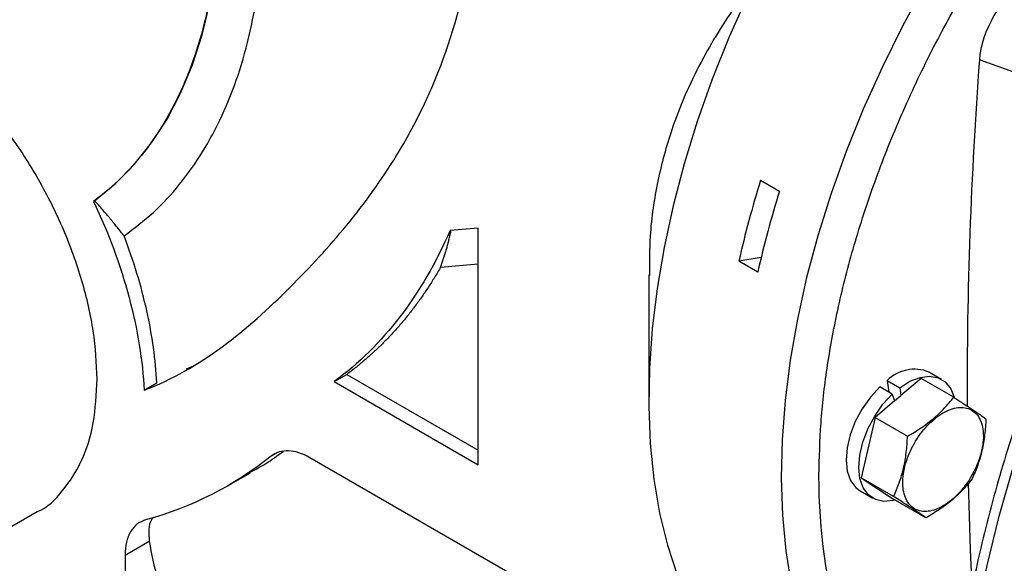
# Model space of a CAD drawing. Header units: inches. Extents: x 0 to 68, y 0 to 44.
# Tile 14 of 27: x 56.6 to 60.9, y 15.1 to 17.5. Entities that reach past the tile are written whole.
import ezdxf

# ---------------------------------------------------------------- set-up
doc = ezdxf.new("R2010")
doc.units = ezdxf.units.IN
doc.header["$LTSCALE"] = 4
doc.header["$MEASUREMENT"] = 0

msp = doc.modelspace()

# ---------------------------------------------------------------- linework, layer by layer
for p, q in [((61.3351, 17.1356), (60.8081, 17.323)), ((59.8422, 16.7921), (59.9257, 16.7439)), ((56.9026, 16.7016), (56.8975, 16.6987)), ((58.5957, 16.5812), (58.4713, 16.5696)), ((58.5957, 15.5361), (58.5957, 16.5812)), ((59.8447, 16.4504), (59.7465, 16.435)), ((59.83, 16.3868), (59.7465, 16.435)), ((58.5957, 16.4222), (58.4289, 16.4067)), ((59.3483, 16.374), (59.3483, 15.8272)), ((57.3078, 15.9588), (57.3321, 15.9702)), ((57.9602, 15.903), (58.0159, 15.9351)), ((58.0159, 15.9351), (58.5957, 15.6004)), ((60.4006, 15.9078), (60.4082, 15.8566)), ((60.4006, 15.9078), (60.4562, 15.8757)), ((60.5509, 15.9165), (60.4614, 15.841)), ((60.6944, 15.8337), (60.5509, 15.9165)), ((60.6412, 15.913), (60.5855, 15.9451)), ((57.1208, 15.8648), (57.1765, 15.8969)), ((57.9602, 15.903), (58.5957, 15.5361)), ((60.4235, 15.8477), (60.3679, 15.8799)), ((60.4562, 15.8757), (60.4614, 15.841)), ((60.4235, 15.8477), (60.4336, 15.8176)), ((60.4336, 15.8176), (60.4614, 15.841)), ((60.4336, 15.8176), (60.3473, 15.7448)), ((60.3473, 15.7448), (60.286, 15.4788)), ((60.3473, 15.7448), (60.4907, 15.662)), ((57.706, 15.5876), (57.6819, 15.5737)), ((59.5144, 14.6078), (57.8527, 15.5671)), ((57.4917, 15.4436), (57.5906, 15.5007)), ((60.4295, 15.3959), (60.286, 15.4788)), ((60.286, 15.4788), (60.4284, 15.3844)), ((60.2824, 15.42), (60.3381, 15.3879)), ((60.5719, 15.3016), (60.4284, 15.3844)), ((56.2866, 15.1198), (56.6487, 15.3288)), ((57.0367, 15.1374), (57.1437, 15.1992)), ((57.0367, 15.1374), (57.0367, 14.5915))]:
    msp.add_line(p, q)
at = {"flags": 128}
for points in [[(56.9026, 16.7016), (56.9936, 16.7761), (57.0775, 16.8613), (57.1537, 16.9568), (57.2221, 17.0623), (57.2822, 17.1772), (57.3339, 17.3011), (57.377, 17.4335), (57.4113, 17.5739), (57.4366, 17.7217), (57.4528, 17.8762), (57.4599, 18.0369), (57.4578, 18.203), (57.4466, 18.374), (57.4263, 18.549), (57.3969, 18.7274), (57.3602, 18.9017)], [(61.018, 18.3241), (60.8966, 18.164), (60.7804, 17.9979), (60.67, 17.8268), (60.5659, 17.6512), (60.4685, 17.4719), (60.3782, 17.2897), (60.2954, 17.1054), (60.2204, 16.9197), (60.1536, 16.7333), (60.0952, 16.5472), (60.0454, 16.362), (60.0046, 16.1785), (59.9728, 15.9975), (59.9502, 15.8198), (59.9369, 15.6462), (59.9329, 15.4772), (59.9383, 15.3138), (59.953, 15.1564), (59.977, 15.0059)], [(59.7854, 17.6099), (59.7031, 17.4247), (59.6286, 17.2382), (59.5624, 17.0511), (59.5047, 16.8644), (59.4558, 16.6786), (59.4158, 16.4947), (59.385, 16.3135), (59.3634, 16.1356), (59.3512, 15.9618), (59.3485, 15.7929), (59.3551, 15.6296), (59.3712, 15.4726), (59.3965, 15.3226), (59.4311, 15.1801), (59.4748, 15.0457)], [(60.4562, 15.8757), (60.5014, 15.9044), (60.546, 15.9218), (60.5881, 15.9272), (60.6259, 15.9202), (60.6575, 15.9013), (60.6817, 15.8712), (60.6968, 15.8336)], [(60.3679, 15.8799), (60.3266, 15.8348), (60.2901, 15.783), (60.26, 15.7267), (60.2376, 15.6684), (60.2239, 15.6108), (60.2196, 15.5563), (60.2249, 15.5075), (60.2394, 15.4664), (60.2625, 15.435), (60.2824, 15.42)], [(60.4363, 15.3799), (60.4277, 15.3777), (60.3861, 15.3739), (60.349, 15.3824), (60.3182, 15.4029), (60.2951, 15.4343), (60.2805, 15.4753), (60.2753, 15.5242), (60.2796, 15.5786), (60.2933, 15.6363), (60.3156, 15.6945), (60.3457, 15.7508), (60.3823, 15.8027), (60.4235, 15.8477)], [(60.9586, 12.6488), (60.8959, 12.7961), (60.8418, 12.9521), (60.7965, 13.1161), (60.7601, 13.2879), (60.7326, 13.4668), (60.7143, 13.6524), (60.7052, 13.8441), (60.7052, 14.0414), (60.7143, 14.2437), (60.7326, 14.4505), (60.7601, 14.661), (60.7965, 14.8748), (60.8418, 15.0912), (60.8959, 15.3096), (60.9586, 15.5293)], [(60.7581, 15.4554), (60.7672, 15.162), (60.7745, 14.996)]]:
    msp.add_lwpolyline(points, dxfattribs=at)
for centre, radius, start, end in [((80.4471, 15.8588), 19.6935, 175.73622, 180.19436), ((64.1515, 15.4459), 4.5147, 162.6514, 167.345), ((64.235, 15.3977), 4.5147, 162.6514, 167.345), ((60.5215, 15.7855), 0.172, 68.1465, 134.6656)]:
    msp.add_arc(centre, radius, start, end)
for points, knots in [([(60.0999, 15.4897), (60.1016, 15.5662), (60.1051, 15.7192), (60.1334, 15.9636), (60.1798, 16.22), (60.2477, 16.4893), (60.3367, 16.7664), (60.4466, 17.0475), (60.5766, 17.3283), (60.725, 17.6041), (60.8897, 17.8705), (61.0678, 18.1235), (61.2563, 18.3592), (61.4518, 18.5749), (61.6511, 18.7682), (61.8499, 18.9369), (62.0474, 19.0825), (62.2435, 19.206), (62.4396, 19.3089), (62.6371, 19.3914), (62.8359, 19.4522), (63.0352, 19.4889), (63.2308, 19.4993), (63.4188, 19.4802), (63.5764, 19.4418), (63.6641, 19.3979), (63.6981, 19.3809)], [0, 0, 0, 0, 0.039475, 0.078952, 0.120274, 0.162644, 0.205893, 0.249824, 0.294223, 0.338859, 0.383495, 0.427894, 0.471825, 0.515074, 0.557444, 0.598766, 0.63824, 0.677718, 0.717192, 0.75667, 0.797991, 0.840362, 0.88361, 0.927542, 0.971941, 1, 1, 1, 1]), ([(57.0324, 16.5463), (57.0765, 16.5796), (57.1647, 16.6461), (57.28, 16.7715), (57.3817, 16.9145), (57.4678, 17.0759), (57.5382, 17.2541), (57.5921, 17.448), (57.6292, 17.656), (57.6492, 17.8768), (57.6521, 18.1085), (57.6372, 18.3498), (57.6102, 18.5746), (57.5808, 18.7206), (57.5685, 18.7815)], [0, 0, 0, 0, 0.085354, 0.170707, 0.256061, 0.341414, 0.426768, 0.512121, 0.597475, 0.682828, 0.768182, 0.853535, 0.938889, 1, 1, 1, 1]), ([(57.4552, 18.079), (57.4552, 17.924), (57.443, 17.776), (57.3948, 17.4989), (57.3586, 17.3698), (57.2636, 17.1346), (57.2048, 17.0286), (57.0661, 16.8431), (56.9864, 16.7636), (56.8975, 16.6987)], [0, 0, 0, 0, 0.25, 0.25, 0.5, 0.5, 0.75, 0.75, 1, 1, 1, 1]), ([(57.1208, 15.8648), (57.3701, 15.9595), (57.7604, 16.2841), (58.3053, 16.9204), (58.5307, 17.5062), (58.5799, 17.9112)], [0.0385532, 0.0385532, 0.0385532, 0.0385532, 0.3543265, 0.6398051, 1, 1, 1, 1]), ([(61.01, 17.6727), (60.9582, 17.6377), (60.9089, 17.5824), (60.8357, 17.4556), (60.8125, 17.3851), (60.8081, 17.323)], [0, 0, 0, 0, 0.00554132, 0.00554132, 0.01108264, 0.01108264, 0.01108264, 0.01108264]), ([(59.7399, 17.5746), (59.711, 17.5319), (59.6544, 17.4484), (59.5767, 17.3124), (59.5075, 17.1696), (59.4404, 16.9971), (59.3854, 16.7924), (59.3514, 16.577), (59.3516, 16.4299), (59.3517, 16.3716)], [0, 0, 0, 0, 0.13504, 0.263963, 0.399863, 0.530174, 0.709278, 0.884658, 1, 1, 1, 1]), ([(56.9136, 15.9146), (56.9103, 15.984), (56.9038, 16.1228), (56.8513, 16.348), (56.7697, 16.5752), (56.659, 16.7975), (56.5241, 17.0065), (56.3698, 17.193), (56.2158, 17.3425), (56.1133, 17.4113), (56.0692, 17.4409)], [0, 0, 0, 0, 0.128919, 0.257838, 0.386757, 0.515676, 0.644595, 0.773514, 0.902434, 1, 1, 1, 1]), ([(61.5926, 17.103), (61.5535, 17.0339), (61.4987, 16.9372), (61.4224, 16.7925), (61.3595, 16.6687), (61.2878, 16.5199), (61.2163, 16.3626), (61.1457, 16.1969), (61.0776, 16.0251), (61.0129, 15.8489), (60.9525, 15.6694), (60.8969, 15.4876), (60.8467, 15.3044), (60.8021, 15.1205), (60.7636, 14.9368), (60.7313, 14.7537), (60.7056, 14.5719), (60.6864, 14.3919), (60.674, 14.2142), (60.6685, 14.0393), (60.67, 13.8677), (60.6785, 13.6997), (60.6941, 13.5357), (60.7169, 13.3763), (60.7467, 13.2216), (60.7837, 13.0722), (60.8278, 12.9283), (60.8791, 12.7903), (60.9375, 12.6584), (61.003, 12.5332), (61.0756, 12.4147), (61.1553, 12.3035), (61.2419, 12.1995), (61.3361, 12.1041), (61.4115, 12.036), (61.4575, 12.0028), (61.4676, 11.9955)], [0, 0, 0, 0, 0.035587, 0.049837, 0.073502, 0.098031, 0.124309, 0.151697, 0.179942, 0.208836, 0.238236, 0.268035, 0.298151, 0.328524, 0.359106, 0.389861, 0.420759, 0.451777, 0.482898, 0.514107, 0.545393, 0.576748, 0.608166, 0.639642, 0.671174, 0.702761, 0.734405, 0.766109, 0.79788, 0.829726, 0.861662, 0.893707, 0.925887, 0.958236, 0.990795, 1, 1, 1, 1]), ([(56.8975, 16.6987), (56.9638, 16.5591), (57.017, 16.4157), (57.0925, 16.1336), (57.1148, 15.995), (57.1208, 15.8648)], [0, 0, 0, 0, 0.5, 0.5, 1, 1, 1, 1]), ([(57.0324, 16.5463), (57.0276, 16.5525), (57.0179, 16.565), (57.003, 16.5838), (56.9875, 16.6028), (56.9716, 16.6221), (56.9551, 16.6417), (56.9381, 16.6615), (56.9206, 16.6815), (56.9086, 16.6949), (56.9026, 16.7016)], [0, 0, 0, 0, 0.117918, 0.237859, 0.359823, 0.483811, 0.609822, 0.737858, 0.867917, 1, 1, 1, 1]), ([(58.4289, 16.4067), (58.4311, 16.4125), (58.4354, 16.4242), (58.4414, 16.4419), (58.4473, 16.4599), (58.4528, 16.4781), (58.4581, 16.4965), (58.4631, 16.5152), (58.4678, 16.534), (58.4722, 16.5531), (58.4749, 16.566), (58.4763, 16.5725)], [0, 0, 0, 0, 0.110212, 0.220628, 0.331256, 0.442106, 0.553187, 0.664508, 0.776078, 0.887905, 1, 1, 1, 1]), ([(57.1765, 15.8969), (57.1718, 15.9987), (57.1572, 16.1056), (57.1087, 16.3241), (57.0749, 16.4356), (57.0324, 16.5463)], [0, 0, 0, 0, 0.5, 0.5, 1, 1, 1, 1]), ([(58.4289, 16.4067), (58.4246, 16.3993), (58.416, 16.3845), (58.4028, 16.3627), (58.3894, 16.3412), (58.3757, 16.32), (58.3618, 16.2991), (58.3477, 16.2786), (58.3333, 16.2584), (58.3188, 16.2385), (58.3039, 16.2189), (58.2889, 16.1996), (58.2736, 16.1807), (58.258, 16.1621), (58.2422, 16.1438), (58.2262, 16.1258), (58.21, 16.1082), (58.1935, 16.0908), (58.1768, 16.0738), (58.1599, 16.0571), (58.1427, 16.0407), (58.1253, 16.0247), (58.1077, 16.0089), (58.0898, 15.9935), (58.0717, 15.9784), (58.0533, 15.9637), (58.0347, 15.9492), (58.0222, 15.9398), (58.0159, 15.9351)], [0, 0, 0, 0, 0.038692, 0.077336, 0.115934, 0.154492, 0.193012, 0.231498, 0.269955, 0.308385, 0.346794, 0.385183, 0.423558, 0.461922, 0.500279, 0.538633, 0.576987, 0.615345, 0.653711, 0.69209, 0.730484, 0.768897, 0.807334, 0.845798, 0.884293, 0.922822, 0.96139, 1, 1, 1, 1]), ([(56.6486, 15.3288), (56.6486, 15.3288), (56.6943, 15.3457), (56.7643, 15.4189), (56.8502, 15.5482), (56.9034, 15.7155), (56.9102, 15.8482), (56.9136, 15.9146)], [0, 0, 0, 0, 0.000103, 0.250077, 0.500052, 0.750026, 1, 1, 1, 1]), ([(60.4907, 15.662), (60.5115, 15.6738), (60.5316, 15.6861), (60.5699, 15.712), (60.5881, 15.7256), (60.6222, 15.7543), (60.6382, 15.7694), (60.6679, 15.8009), (60.6815, 15.8171), (60.6944, 15.8337)], [0, 0, 0, 0, 0.25, 0.25, 0.5, 0.5, 0.75, 0.75, 1, 1, 1, 1]), ([(60.6944, 15.8337), (60.7101, 15.8236), (60.7251, 15.8139), (60.7533, 15.7956), (60.7664, 15.787), (60.7902, 15.7712), (60.801, 15.764), (60.8205, 15.7507), (60.829, 15.7448), (60.8368, 15.7393)], [0, 0, 0, 0, 0.25, 0.25, 0.5, 0.5, 0.75, 0.75, 1, 1, 1, 1]), ([(60.5264, 15.6396), (60.5435, 15.6677), (60.5637, 15.6938), (60.6073, 15.7377), (60.6307, 15.7557), (60.6772, 15.7806), (60.7003, 15.7876), (60.7427, 15.7898), (60.7619, 15.7848), (60.7936, 15.7638), (60.8061, 15.7477), (60.8224, 15.7067), (60.8262, 15.6819), (60.8245, 15.6272), (60.8191, 15.5974), (60.7998, 15.5373), (60.7859, 15.5071), (60.7688, 15.4789)], [0, 0, 0, 0, 0.125, 0.125, 0.25, 0.25, 0.375, 0.375, 0.5, 0.5, 0.625, 0.625, 0.75, 0.75, 0.875, 0.875, 1, 1, 1, 1]), ([(60.8368, 15.7393), (60.8357, 15.7151), (60.8339, 15.6912), (60.8283, 15.6444), (60.8244, 15.6216), (60.8142, 15.5771), (60.8079, 15.5553), (60.793, 15.5132), (60.7846, 15.4929), (60.7755, 15.4732)], [0, 0, 0, 0, 0.25, 0.25, 0.5, 0.5, 0.75, 0.75, 1, 1, 1, 1]), ([(60.4295, 15.3959), (60.4386, 15.4155), (60.4469, 15.4356), (60.4616, 15.4772), (60.4679, 15.4986), (60.4782, 15.5431), (60.4821, 15.5662), (60.4879, 15.6136), (60.4897, 15.6377), (60.4907, 15.662)], [0, 0, 0, 0, 0.25, 0.25, 0.5, 0.5, 0.75, 0.75, 1, 1, 1, 1]), ([(60.7688, 15.4789), (60.7518, 15.4508), (60.7316, 15.4247), (60.688, 15.3807), (60.6646, 15.3628), (60.618, 15.3379), (60.595, 15.3308), (60.5526, 15.3287), (60.5334, 15.3336), (60.5016, 15.3547), (60.4892, 15.3708), (60.4729, 15.4117), (60.4691, 15.4366), (60.4707, 15.4913), (60.4762, 15.5211), (60.4955, 15.5812), (60.5094, 15.6114), (60.5264, 15.6396)], [0, 0, 0, 0, 0.125, 0.125, 0.25, 0.25, 0.375, 0.375, 0.5, 0.5, 0.625, 0.625, 0.75, 0.75, 0.875, 0.875, 1, 1, 1, 1]), ([(57.5895, 15.5026), (57.6121, 15.5148), (57.6596, 15.5403), (57.7088, 15.5758), (57.7346, 15.5944)], [0, 0, 0, 0, 0.477212, 1, 1, 1, 1]), ([(57.8527, 15.5671), (57.8202, 15.5859), (57.7878, 15.5963), (57.7291, 15.5985), (57.7028, 15.5904), (57.6819, 15.5737)], [0, 0, 0, 0, 0.5, 0.5, 1, 1, 1, 1]), ([(60.7755, 15.4732), (60.7628, 15.4568), (60.7492, 15.4407), (60.72, 15.4096), (60.7042, 15.3946), (60.6702, 15.3659), (60.6519, 15.3521), (60.6131, 15.3258), (60.5928, 15.3134), (60.5719, 15.3016)], [0, 0, 0, 0, 0.25, 0.25, 0.5, 0.5, 0.75, 0.75, 1, 1, 1, 1]), ([(60.5719, 15.3016), (60.5642, 15.307), (60.5557, 15.3129), (60.5366, 15.326), (60.526, 15.3331), (60.5022, 15.3489), (60.489, 15.3575), (60.4605, 15.376), (60.4453, 15.3858), (60.4295, 15.3959)], [0, 0, 0, 0, 0.25, 0.25, 0.5, 0.5, 0.75, 0.75, 1, 1, 1, 1]), ([(57.1625, 15.3044), (57.1594, 15.3007), (57.1476, 15.2871), (57.1393, 15.2516), (57.1422, 15.2167), (57.1437, 15.1992)], [0, 0, 0, 0, 0.154132, 0.577043, 1, 1, 1, 1]), ([(57.1273, 15.2922), (57.0994, 15.2845), (57.0763, 15.2664), (57.045, 15.2128), (57.0367, 15.1775), (57.0367, 15.1374)], [0, 0, 0, 0, 0.5, 0.5, 1, 1, 1, 1])]:
    msp.add_open_spline(points, degree=3, knots=knots)
for points in [[(58.4713, 16.5696), (58.3467, 16.2847), (58.1764, 16.0625), (57.9602, 15.903)], [(57.6819, 15.5737), (57.5186, 15.4429), (57.332, 15.3482), (57.1273, 15.2922)], [(60.4753, 14.3071), (60.2308, 14.5779), (60.0999, 14.9902), (60.0999, 15.4897)], [(57.1437, 15.1992), (57.1622, 15.0835), (57.1917, 14.9762), (57.2316, 14.8795)]]:
    msp.add_open_spline(points, degree=3)

doc.saveas('drawing.dxf')
